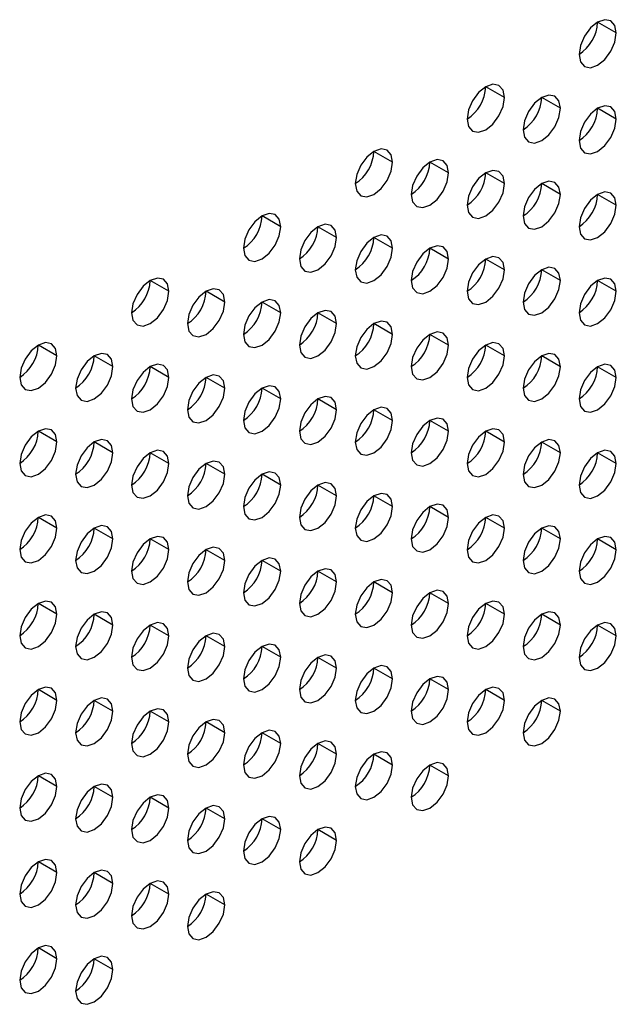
# Model space of a CAD drawing. Header units: millimetres. Extents: x 0 to 1118, y 0 to 864.
# Tile 108 of 254: x 913.08 to 916.85, y 668.27 to 674.5. Entities that reach past the tile are written whole.
import ezdxf

# ---------------------------------------------------------------- set-up
doc = ezdxf.new("R2010")
doc.units = ezdxf.units.MM

msp = doc.modelspace()

# ---------------------------------------------------------------- linework, layer by layer
at = {"color": 7, "linetype": 'Continuous', "lineweight": 25}
for p, q in [((916.8465, 674.413), (916.7286, 674.481)), ((916.1394, 674.0048), (916.0215, 674.0728)), ((916.4929, 673.9367), (916.3751, 674.0047)), ((916.8465, 673.8686), (916.7286, 673.9367)), ((915.4322, 673.5966), (915.3144, 673.6646)), ((915.7858, 673.5285), (915.668, 673.5965)), ((916.1394, 673.4604), (916.0215, 673.5285)), ((916.4929, 673.3923), (916.3751, 673.4604)), ((916.8465, 673.3243), (916.7286, 673.3923)), ((914.7251, 673.1884), (914.6073, 673.2564)), ((915.0787, 673.1203), (914.9608, 673.1883)), ((915.4322, 673.0522), (915.3144, 673.1202)), ((915.7858, 672.9841), (915.668, 673.0522)), ((916.1394, 672.9161), (916.0215, 672.9841)), ((916.4929, 672.848), (916.3751, 672.916)), ((914.018, 672.7802), (913.9002, 672.8482)), ((916.8465, 672.7799), (916.7286, 672.8479)), ((914.3716, 672.7121), (914.2537, 672.7801)), ((914.7251, 672.644), (914.6073, 672.712)), ((915.0787, 672.5759), (914.9608, 672.644)), ((915.4322, 672.5079), (915.3144, 672.5759)), ((915.7858, 672.4398), (915.668, 672.5078)), ((913.3109, 672.372), (913.1931, 672.44)), ((916.1394, 672.3717), (916.0215, 672.4397)), ((913.6645, 672.3039), (913.5466, 672.3719)), ((916.4929, 672.3036), (916.3751, 672.3717)), ((914.018, 672.2358), (913.9002, 672.3038)), ((916.8465, 672.2355), (916.7286, 672.3036)), ((914.3716, 672.1677), (914.2537, 672.2358)), ((914.7251, 672.0996), (914.6073, 672.1677)), ((915.0787, 672.0316), (914.9608, 672.0996)), ((915.4322, 671.9635), (915.3144, 672.0315)), ((915.7858, 671.8954), (915.668, 671.9634)), ((913.3109, 671.8276), (913.1931, 671.8956)), ((916.1394, 671.8273), (916.0215, 671.8954)), ((913.6645, 671.7595), (913.5466, 671.8276)), ((916.4929, 671.7593), (916.3751, 671.8273)), ((914.018, 671.6914), (913.9002, 671.7595)), ((916.8465, 671.6912), (916.7286, 671.7592)), ((914.3716, 671.6234), (914.2537, 671.6914)), ((914.7251, 671.5553), (914.6073, 671.6233)), ((915.0787, 671.4872), (914.9608, 671.5552)), ((915.4322, 671.4191), (915.3144, 671.4872)), ((915.7858, 671.3511), (915.668, 671.4191)), ((913.3109, 671.2832), (913.1931, 671.3513)), ((916.1394, 671.283), (916.0215, 671.351)), ((913.6645, 671.2152), (913.5466, 671.2832)), ((916.4929, 671.2149), (916.3751, 671.2829)), ((914.018, 671.1471), (913.9002, 671.2151)), ((916.8465, 671.1468), (916.7286, 671.2149)), ((914.3716, 671.079), (914.2537, 671.147)), ((914.7251, 671.0109), (914.6073, 671.079)), ((915.0787, 670.9428), (914.9608, 671.0109)), ((915.4322, 670.8748), (915.3144, 670.9428)), ((915.7858, 670.8067), (915.668, 670.8747)), ((913.3109, 670.7389), (913.1931, 670.8069)), ((916.1394, 670.7386), (916.0215, 670.8066)), ((913.6645, 670.6708), (913.5466, 670.7388)), ((916.4929, 670.6705), (916.3751, 670.7386)), ((914.018, 670.6027), (913.9002, 670.6708)), ((916.8465, 670.6025), (916.7286, 670.6705)), ((914.3716, 670.5346), (914.2537, 670.6027)), ((914.7251, 670.4666), (914.6073, 670.5346)), ((915.0787, 670.3985), (914.9608, 670.4665)), ((915.4322, 670.3304), (915.3144, 670.3984)), ((915.7858, 670.2623), (915.668, 670.3304)), ((913.3109, 670.1945), (913.1931, 670.2626)), ((916.1394, 670.1943), (916.0215, 670.2623)), ((913.6645, 670.1264), (913.5466, 670.1945)), ((916.4929, 670.1262), (916.3751, 670.1942)), ((914.018, 670.0584), (913.9002, 670.1264)), ((914.3716, 669.9903), (914.2537, 670.0583)), ((914.7251, 669.9222), (914.6073, 669.9902)), ((915.0787, 669.8541), (914.9608, 669.9222)), ((915.4322, 669.786), (915.3144, 669.8541)), ((915.7858, 669.718), (915.668, 669.786)), ((913.3109, 669.6502), (913.1931, 669.7182)), ((913.6645, 669.5821), (913.5466, 669.6501)), ((914.018, 669.514), (913.9002, 669.582)), ((914.3716, 669.4459), (914.2537, 669.514)), ((914.7251, 669.3778), (914.6073, 669.4459)), ((915.0787, 669.3098), (914.9608, 669.3778)), ((913.3109, 669.1058), (913.1931, 669.1738)), ((913.6645, 669.0377), (913.5466, 669.1058)), ((914.018, 668.9696), (913.9002, 669.0377)), ((914.3716, 668.9016), (914.2537, 668.9696)), ((913.3109, 668.5614), (913.1931, 668.6295)), ((913.6645, 668.4934), (913.5466, 668.5614))]:
    msp.add_line(p, q, dxfattribs=at)
at = {"color": 7, "linetype": 'Continuous', "lineweight": 25, "flags": 128}
for points in [[(916.8465, 674.413), (916.8375, 674.4599), (916.8119, 674.4893), (916.7737, 674.4967), (916.7286, 674.481), (916.6835, 674.4446), (916.6453, 674.3931), (916.6197, 674.3342), (916.6108, 674.2769)], [(916.6108, 674.2769), (916.6197, 674.23), (916.6453, 674.2006), (916.6835, 674.1932), (916.7286, 674.2089), (916.7737, 674.2453), (916.8119, 674.2968), (916.8375, 674.3557), (916.8465, 674.413)], [(916.1394, 674.0048), (916.1304, 674.0517), (916.1048, 674.0811), (916.0666, 674.0885), (916.0215, 674.0728), (915.9764, 674.0364), (915.9382, 673.9849), (915.9126, 673.926), (915.9037, 673.8687)], [(915.9037, 673.8687), (915.9126, 673.8218), (915.9382, 673.7924), (915.9764, 673.785), (916.0215, 673.8007), (916.0666, 673.837), (916.1048, 673.8886), (916.1304, 673.9475), (916.1394, 674.0048)], [(916.4929, 673.9367), (916.4839, 673.9836), (916.4584, 674.013), (916.4202, 674.0204), (916.3751, 674.0048), (916.33, 673.9684), (916.2917, 673.9168), (916.2662, 673.8579), (916.2572, 673.8006)], [(916.2572, 673.8006), (916.2662, 673.7537), (916.2917, 673.7243), (916.33, 673.7169), (916.3751, 673.7326), (916.4202, 673.769), (916.4584, 673.8205), (916.4839, 673.8794), (916.4929, 673.9367)], [(916.8465, 673.8686), (916.8375, 673.9155), (916.8119, 673.9449), (916.7737, 673.9524), (916.7286, 673.9367), (916.6835, 673.9003), (916.6453, 673.8487), (916.6197, 673.7898), (916.6108, 673.7326)], [(916.6108, 673.7326), (916.6197, 673.6857), (916.6453, 673.6562), (916.6835, 673.6488), (916.7286, 673.6645), (916.7737, 673.7009), (916.8119, 673.7525), (916.8375, 673.8114), (916.8465, 673.8686)], [(915.4322, 673.5966), (915.4233, 673.6435), (915.3977, 673.6729), (915.3595, 673.6803), (915.3144, 673.6646), (915.2693, 673.6282), (915.2311, 673.5767), (915.2055, 673.5178), (915.1965, 673.4605)], [(915.1965, 673.4605), (915.2055, 673.4136), (915.2311, 673.3842), (915.2693, 673.3768), (915.3144, 673.3924), (915.3595, 673.4288), (915.3977, 673.4804), (915.4233, 673.5393), (915.4322, 673.5966)], [(915.7858, 673.5285), (915.7768, 673.5754), (915.7513, 673.6048), (915.7131, 673.6122), (915.668, 673.5966), (915.6229, 673.5602), (915.5846, 673.5086), (915.5591, 673.4497), (915.5501, 673.3924)], [(916.1394, 673.4604), (916.1304, 673.5073), (916.1048, 673.5367), (916.0666, 673.5441), (916.0215, 673.5285), (915.9764, 673.4921), (915.9382, 673.4405), (915.9126, 673.3816), (915.9037, 673.3243)], [(915.5501, 673.3924), (915.5591, 673.3455), (915.5846, 673.3161), (915.6229, 673.3087), (915.668, 673.3244), (915.7131, 673.3608), (915.7513, 673.4123), (915.7768, 673.4712), (915.7858, 673.5285)], [(916.4929, 673.3923), (916.4839, 673.4392), (916.4584, 673.4686), (916.4202, 673.4761), (916.3751, 673.4604), (916.33, 673.424), (916.2917, 673.3724), (916.2662, 673.3135), (916.2572, 673.2563)], [(915.9037, 673.3243), (915.9126, 673.2774), (915.9382, 673.248), (915.9764, 673.2406), (916.0215, 673.2563), (916.0666, 673.2927), (916.1048, 673.3443), (916.1304, 673.4032), (916.1394, 673.4604)], [(916.8465, 673.3243), (916.8375, 673.3712), (916.8119, 673.4006), (916.7737, 673.408), (916.7286, 673.3923), (916.6835, 673.3559), (916.6453, 673.3043), (916.6197, 673.2454), (916.6108, 673.1882)], [(916.2572, 673.2563), (916.2662, 673.2094), (916.2917, 673.18), (916.33, 673.1725), (916.3751, 673.1882), (916.4202, 673.2246), (916.4584, 673.2762), (916.4839, 673.3351), (916.4929, 673.3923)], [(916.6108, 673.1882), (916.6197, 673.1413), (916.6453, 673.1119), (916.6835, 673.1045), (916.7286, 673.1201), (916.7737, 673.1565), (916.8119, 673.2081), (916.8375, 673.267), (916.8465, 673.3243)], [(914.7251, 673.1884), (914.7162, 673.2353), (914.6906, 673.2647), (914.6524, 673.2721), (914.6073, 673.2564), (914.5622, 673.22), (914.524, 673.1685), (914.4984, 673.1096), (914.4894, 673.0523)], [(914.4894, 673.0523), (914.4984, 673.0054), (914.524, 672.976), (914.5622, 672.9686), (914.6073, 672.9842), (914.6524, 673.0206), (914.6906, 673.0722), (914.7162, 673.1311), (914.7251, 673.1884)], [(915.0787, 673.1203), (915.0697, 673.1672), (915.0442, 673.1966), (915.0059, 673.204), (914.9608, 673.1883), (914.9157, 673.152), (914.8775, 673.1004), (914.852, 673.0415), (914.843, 672.9842)], [(914.843, 672.9842), (914.852, 672.9373), (914.8775, 672.9079), (914.9157, 672.9005), (914.9608, 672.9162), (915.0059, 672.9526), (915.0442, 673.0041), (915.0697, 673.063), (915.0787, 673.1203)], [(915.4322, 673.0522), (915.4233, 673.0991), (915.3977, 673.1285), (915.3595, 673.1359), (915.3144, 673.1203), (915.2693, 673.0839), (915.2311, 673.0323), (915.2055, 672.9734), (915.1965, 672.9161)], [(915.1965, 672.9161), (915.2055, 672.8692), (915.2311, 672.8398), (915.2693, 672.8324), (915.3144, 672.8481), (915.3595, 672.8845), (915.3977, 672.9361), (915.4233, 672.995), (915.4322, 673.0522)], [(915.7858, 672.9841), (915.7768, 673.031), (915.7513, 673.0604), (915.7131, 673.0679), (915.668, 673.0522), (915.6229, 673.0158), (915.5846, 672.9642), (915.5591, 672.9053), (915.5501, 672.8481)], [(915.5501, 672.8481), (915.5591, 672.8012), (915.5846, 672.7718), (915.6229, 672.7643), (915.668, 672.78), (915.7131, 672.8164), (915.7513, 672.868), (915.7768, 672.9269), (915.7858, 672.9841)], [(916.1394, 672.9161), (916.1304, 672.963), (916.1048, 672.9924), (916.0666, 672.9998), (916.0215, 672.9841), (915.9764, 672.9477), (915.9382, 672.8961), (915.9126, 672.8372), (915.9037, 672.78)], [(915.9037, 672.78), (915.9126, 672.7331), (915.9382, 672.7037), (915.9764, 672.6963), (916.0215, 672.7119), (916.0666, 672.7483), (916.1048, 672.7999), (916.1304, 672.8588), (916.1394, 672.9161)], [(916.4929, 672.848), (916.4839, 672.8949), (916.4584, 672.9243), (916.4202, 672.9317), (916.3751, 672.916), (916.33, 672.8796), (916.2917, 672.8281), (916.2662, 672.7692), (916.2572, 672.7119)], [(914.018, 672.7802), (914.0091, 672.8271), (913.9835, 672.8565), (913.9453, 672.8639), (913.9002, 672.8482), (913.8551, 672.8118), (913.8169, 672.7603), (913.7913, 672.7014), (913.7823, 672.6441)], [(916.2572, 672.7119), (916.2662, 672.665), (916.2917, 672.6356), (916.33, 672.6282), (916.3751, 672.6439), (916.4202, 672.6802), (916.4584, 672.7318), (916.4839, 672.7907), (916.4929, 672.848)], [(916.8465, 672.7799), (916.8375, 672.8268), (916.8119, 672.8562), (916.7737, 672.8636), (916.7286, 672.848), (916.6835, 672.8116), (916.6453, 672.76), (916.6197, 672.7011), (916.6108, 672.6438)], [(914.3716, 672.7121), (914.3626, 672.759), (914.3371, 672.7884), (914.2988, 672.7958), (914.2537, 672.7801), (914.2086, 672.7437), (914.1704, 672.6922), (914.1449, 672.6333), (914.1359, 672.576)], [(913.7823, 672.6441), (913.7913, 672.5972), (913.8169, 672.5678), (913.8551, 672.5604), (913.9002, 672.576), (913.9453, 672.6124), (913.9835, 672.664), (914.0091, 672.7229), (914.018, 672.7802)], [(914.7251, 672.644), (914.7162, 672.6909), (914.6906, 672.7203), (914.6524, 672.7277), (914.6073, 672.7121), (914.5622, 672.6757), (914.524, 672.6241), (914.4984, 672.5652), (914.4894, 672.5079)], [(916.6108, 672.6438), (916.6197, 672.5969), (916.6453, 672.5675), (916.6835, 672.5601), (916.7286, 672.5758), (916.7737, 672.6122), (916.8119, 672.6637), (916.8375, 672.7226), (916.8465, 672.7799)], [(914.1359, 672.576), (914.1449, 672.5291), (914.1704, 672.4997), (914.2086, 672.4923), (914.2537, 672.508), (914.2988, 672.5444), (914.3371, 672.5959), (914.3626, 672.6548), (914.3716, 672.7121)], [(914.4894, 672.5079), (914.4984, 672.461), (914.524, 672.4316), (914.5622, 672.4242), (914.6073, 672.4399), (914.6524, 672.4763), (914.6906, 672.5279), (914.7162, 672.5867), (914.7251, 672.644)], [(915.0787, 672.5759), (915.0697, 672.6228), (915.0442, 672.6522), (915.0059, 672.6597), (914.9608, 672.644), (914.9157, 672.6076), (914.8775, 672.556), (914.852, 672.4971), (914.843, 672.4399)], [(914.843, 672.4399), (914.852, 672.393), (914.8775, 672.3636), (914.9157, 672.3561), (914.9608, 672.3718), (915.0059, 672.4082), (915.0442, 672.4598), (915.0697, 672.5187), (915.0787, 672.5759)], [(915.4322, 672.5079), (915.4233, 672.5548), (915.3977, 672.5842), (915.3595, 672.5916), (915.3144, 672.5759), (915.2693, 672.5395), (915.2311, 672.4879), (915.2055, 672.429), (915.1965, 672.3718)], [(915.1965, 672.3718), (915.2055, 672.3249), (915.2311, 672.2955), (915.2693, 672.2881), (915.3144, 672.3037), (915.3595, 672.3401), (915.3977, 672.3917), (915.4233, 672.4506), (915.4322, 672.5079)], [(915.7858, 672.4398), (915.7768, 672.4867), (915.7513, 672.5161), (915.7131, 672.5235), (915.668, 672.5078), (915.6229, 672.4714), (915.5846, 672.4199), (915.5591, 672.361), (915.5501, 672.3037)], [(913.3109, 672.372), (913.302, 672.4189), (913.2764, 672.4483), (913.2382, 672.4557), (913.1931, 672.44), (913.148, 672.4036), (913.1097, 672.352), (913.0842, 672.2932), (913.0752, 672.2359)], [(915.5501, 672.3037), (915.5591, 672.2568), (915.5846, 672.2274), (915.6229, 672.22), (915.668, 672.2356), (915.7131, 672.272), (915.7513, 672.3236), (915.7768, 672.3825), (915.7858, 672.4398)], [(916.1394, 672.3717), (916.1304, 672.4186), (916.1048, 672.448), (916.0666, 672.4554), (916.0215, 672.4398), (915.9764, 672.4034), (915.9382, 672.3518), (915.9126, 672.2929), (915.9037, 672.2356)], [(913.0752, 672.2359), (913.0842, 672.189), (913.1097, 672.1596), (913.148, 672.1522), (913.1931, 672.1678), (913.2382, 672.2042), (913.2764, 672.2558), (913.302, 672.3147), (913.3109, 672.372)], [(913.6645, 672.3039), (913.6555, 672.3508), (913.63, 672.3802), (913.5917, 672.3876), (913.5466, 672.3719), (913.5015, 672.3355), (913.4633, 672.284), (913.4378, 672.2251), (913.4288, 672.1678)], [(915.9037, 672.2356), (915.9126, 672.1887), (915.9382, 672.1593), (915.9764, 672.1519), (916.0215, 672.1676), (916.0666, 672.204), (916.1048, 672.2555), (916.1304, 672.3144), (916.1394, 672.3717)], [(916.4929, 672.3036), (916.4839, 672.3505), (916.4584, 672.3799), (916.4202, 672.3873), (916.3751, 672.3717), (916.33, 672.3353), (916.2917, 672.2837), (916.2662, 672.2248), (916.2572, 672.1675)], [(913.4288, 672.1678), (913.4378, 672.1209), (913.4633, 672.0915), (913.5015, 672.0841), (913.5466, 672.0998), (913.5917, 672.1362), (913.63, 672.1877), (913.6555, 672.2466), (913.6645, 672.3039)], [(914.018, 672.2358), (914.0091, 672.2827), (913.9835, 672.3121), (913.9453, 672.3195), (913.9002, 672.3039), (913.8551, 672.2675), (913.8169, 672.2159), (913.7913, 672.157), (913.7823, 672.0997)], [(916.2572, 672.1675), (916.2662, 672.1206), (916.2917, 672.0912), (916.33, 672.0838), (916.3751, 672.0995), (916.4202, 672.1359), (916.4584, 672.1875), (916.4839, 672.2464), (916.4929, 672.3036)], [(916.8465, 672.2355), (916.8375, 672.2824), (916.8119, 672.3118), (916.7737, 672.3193), (916.7286, 672.3036), (916.6835, 672.2672), (916.6453, 672.2156), (916.6197, 672.1567), (916.6108, 672.0995)], [(913.7823, 672.0997), (913.7913, 672.0528), (913.8169, 672.0234), (913.8551, 672.016), (913.9002, 672.0317), (913.9453, 672.0681), (913.9835, 672.1196), (914.0091, 672.1785), (914.018, 672.2358)], [(914.3716, 672.1677), (914.3626, 672.2146), (914.3371, 672.244), (914.2988, 672.2515), (914.2537, 672.2358), (914.2086, 672.1994), (914.1704, 672.1478), (914.1449, 672.0889), (914.1359, 672.0317)], [(916.6108, 672.0995), (916.6197, 672.0526), (916.6453, 672.0232), (916.6835, 672.0157), (916.7286, 672.0314), (916.7737, 672.0678), (916.8119, 672.1194), (916.8375, 672.1783), (916.8465, 672.2355)], [(914.1359, 672.0317), (914.1449, 671.9848), (914.1704, 671.9554), (914.2086, 671.9479), (914.2537, 671.9636), (914.2988, 672), (914.3371, 672.0516), (914.3626, 672.1105), (914.3716, 672.1677)], [(914.7251, 672.0996), (914.7162, 672.1465), (914.6906, 672.176), (914.6524, 672.1834), (914.6073, 672.1677), (914.5622, 672.1313), (914.524, 672.0797), (914.4984, 672.0208), (914.4894, 671.9636)], [(915.0787, 672.0316), (915.0697, 672.0785), (915.0442, 672.1079), (915.0059, 672.1153), (914.9608, 672.0996), (914.9157, 672.0632), (914.8775, 672.0117), (914.852, 671.9528), (914.843, 671.8955)], [(914.4894, 671.9636), (914.4984, 671.9167), (914.524, 671.8873), (914.5622, 671.8798), (914.6073, 671.8955), (914.6524, 671.9319), (914.6906, 671.9835), (914.7162, 672.0424), (914.7251, 672.0996)], [(915.4322, 671.9635), (915.4233, 672.0104), (915.3977, 672.0398), (915.3595, 672.0472), (915.3144, 672.0315), (915.2693, 671.9952), (915.2311, 671.9436), (915.2055, 671.8847), (915.1965, 671.8274)], [(914.843, 671.8955), (914.852, 671.8486), (914.8775, 671.8192), (914.9157, 671.8118), (914.9608, 671.8274), (915.0059, 671.8638), (915.0442, 671.9154), (915.0697, 671.9743), (915.0787, 672.0316)], [(915.7858, 671.8954), (915.7768, 671.9423), (915.7513, 671.9717), (915.7131, 671.9791), (915.668, 671.9635), (915.6229, 671.9271), (915.5846, 671.8755), (915.5591, 671.8166), (915.5501, 671.7593)], [(915.1965, 671.8274), (915.2055, 671.7805), (915.2311, 671.7511), (915.2693, 671.7437), (915.3144, 671.7594), (915.3595, 671.7958), (915.3977, 671.8473), (915.4233, 671.9062), (915.4322, 671.9635)], [(913.3109, 671.8276), (913.302, 671.8745), (913.2764, 671.9039), (913.2382, 671.9113), (913.1931, 671.8957), (913.148, 671.8593), (913.1097, 671.8077), (913.0842, 671.7488), (913.0752, 671.6915)], [(915.5501, 671.7593), (915.5591, 671.7124), (915.5846, 671.683), (915.6229, 671.6756), (915.668, 671.6913), (915.7131, 671.7277), (915.7513, 671.7793), (915.7768, 671.8382), (915.7858, 671.8954)], [(916.1394, 671.8273), (916.1304, 671.8742), (916.1048, 671.9036), (916.0666, 671.9111), (916.0215, 671.8954), (915.9764, 671.859), (915.9382, 671.8074), (915.9126, 671.7485), (915.9037, 671.6913)], [(913.0752, 671.6915), (913.0842, 671.6446), (913.1097, 671.6152), (913.148, 671.6078), (913.1931, 671.6235), (913.2382, 671.6599), (913.2764, 671.7114), (913.302, 671.7703), (913.3109, 671.8276)], [(913.6645, 671.7595), (913.6555, 671.8064), (913.63, 671.8358), (913.5917, 671.8433), (913.5466, 671.8276), (913.5015, 671.7912), (913.4633, 671.7396), (913.4378, 671.6807), (913.4288, 671.6235)], [(915.9037, 671.6913), (915.9126, 671.6444), (915.9382, 671.615), (915.9764, 671.6075), (916.0215, 671.6232), (916.0666, 671.6596), (916.1048, 671.7112), (916.1304, 671.7701), (916.1394, 671.8273)], [(916.4929, 671.7593), (916.4839, 671.8062), (916.4584, 671.8356), (916.4202, 671.843), (916.3751, 671.8273), (916.33, 671.7909), (916.2917, 671.7393), (916.2662, 671.6804), (916.2572, 671.6232)], [(913.4288, 671.6235), (913.4378, 671.5766), (913.4633, 671.5472), (913.5015, 671.5397), (913.5466, 671.5554), (913.5917, 671.5918), (913.63, 671.6434), (913.6555, 671.7023), (913.6645, 671.7595)], [(914.018, 671.6914), (914.0091, 671.7383), (913.9835, 671.7677), (913.9453, 671.7752), (913.9002, 671.7595), (913.8551, 671.7231), (913.8169, 671.6715), (913.7913, 671.6126), (913.7823, 671.5554)], [(916.2572, 671.6232), (916.2662, 671.5763), (916.2917, 671.5469), (916.33, 671.5395), (916.3751, 671.5551), (916.4202, 671.5915), (916.4584, 671.6431), (916.4839, 671.702), (916.4929, 671.7593)], [(916.8465, 671.6912), (916.8375, 671.7381), (916.8119, 671.7675), (916.7737, 671.7749), (916.7286, 671.7592), (916.6835, 671.7228), (916.6453, 671.6713), (916.6197, 671.6124), (916.6108, 671.5551)], [(913.7823, 671.5554), (913.7913, 671.5085), (913.8169, 671.4791), (913.8551, 671.4716), (913.9002, 671.4873), (913.9453, 671.5237), (913.9835, 671.5753), (914.0091, 671.6342), (914.018, 671.6914)], [(914.3716, 671.6234), (914.3626, 671.6703), (914.3371, 671.6997), (914.2988, 671.7071), (914.2537, 671.6914), (914.2086, 671.655), (914.1704, 671.6035), (914.1449, 671.5446), (914.1359, 671.4873)], [(916.6108, 671.5551), (916.6197, 671.5082), (916.6453, 671.4788), (916.6835, 671.4714), (916.7286, 671.4871), (916.7737, 671.5234), (916.8119, 671.575), (916.8375, 671.6339), (916.8465, 671.6912)], [(914.1359, 671.4873), (914.1449, 671.4404), (914.1704, 671.411), (914.2086, 671.4036), (914.2537, 671.4192), (914.2988, 671.4556), (914.3371, 671.5072), (914.3626, 671.5661), (914.3716, 671.6234)], [(914.7251, 671.5553), (914.7162, 671.6022), (914.6906, 671.6316), (914.6524, 671.639), (914.6073, 671.6233), (914.5622, 671.5869), (914.524, 671.5354), (914.4984, 671.4765), (914.4894, 671.4192)], [(914.4894, 671.4192), (914.4984, 671.3723), (914.524, 671.3429), (914.5622, 671.3355), (914.6073, 671.3512), (914.6524, 671.3876), (914.6906, 671.4391), (914.7162, 671.498), (914.7251, 671.5553)], [(915.0787, 671.4872), (915.0697, 671.5341), (915.0442, 671.5635), (915.0059, 671.5709), (914.9608, 671.5553), (914.9157, 671.5189), (914.8775, 671.4673), (914.852, 671.4084), (914.843, 671.3511)], [(914.843, 671.3511), (914.852, 671.3042), (914.8775, 671.2748), (914.9157, 671.2674), (914.9608, 671.2831), (915.0059, 671.3195), (915.0442, 671.3711), (915.0697, 671.43), (915.0787, 671.4872)], [(915.4322, 671.4191), (915.4233, 671.466), (915.3977, 671.4954), (915.3595, 671.5029), (915.3144, 671.4872), (915.2693, 671.4508), (915.2311, 671.3992), (915.2055, 671.3403), (915.1965, 671.2831)], [(915.1965, 671.2831), (915.2055, 671.2362), (915.2311, 671.2068), (915.2693, 671.1993), (915.3144, 671.215), (915.3595, 671.2514), (915.3977, 671.303), (915.4233, 671.3619), (915.4322, 671.4191)], [(915.7858, 671.3511), (915.7768, 671.398), (915.7513, 671.4274), (915.7131, 671.4348), (915.668, 671.4191), (915.6229, 671.3827), (915.5846, 671.3311), (915.5591, 671.2722), (915.5501, 671.215)], [(913.3109, 671.2832), (913.302, 671.3301), (913.2764, 671.3595), (913.2382, 671.367), (913.1931, 671.3513), (913.148, 671.3149), (913.1097, 671.2633), (913.0842, 671.2044), (913.0752, 671.1472)], [(916.1394, 671.283), (916.1304, 671.3299), (916.1048, 671.3593), (916.0666, 671.3667), (916.0215, 671.351), (915.9764, 671.3146), (915.9382, 671.2631), (915.9126, 671.2042), (915.9037, 671.1469)], [(913.6645, 671.2152), (913.6555, 671.2621), (913.63, 671.2915), (913.5917, 671.2989), (913.5466, 671.2832), (913.5015, 671.2468), (913.4633, 671.1953), (913.4378, 671.1364), (913.4288, 671.0791)], [(915.5501, 671.215), (915.5591, 671.1681), (915.5846, 671.1387), (915.6229, 671.1313), (915.668, 671.1469), (915.7131, 671.1833), (915.7513, 671.2349), (915.7768, 671.2938), (915.7858, 671.3511)], [(916.4929, 671.2149), (916.4839, 671.2618), (916.4584, 671.2912), (916.4202, 671.2986), (916.3751, 671.283), (916.33, 671.2466), (916.2917, 671.195), (916.2662, 671.1361), (916.2572, 671.0788)], [(913.0752, 671.1472), (913.0842, 671.1003), (913.1097, 671.0709), (913.148, 671.0634), (913.1931, 671.0791), (913.2382, 671.1155), (913.2764, 671.1671), (913.302, 671.226), (913.3109, 671.2832)], [(914.018, 671.1471), (914.0091, 671.194), (913.9835, 671.2234), (913.9453, 671.2308), (913.9002, 671.2151), (913.8551, 671.1787), (913.8169, 671.1272), (913.7913, 671.0683), (913.7823, 671.011)], [(915.9037, 671.1469), (915.9126, 671.1), (915.9382, 671.0706), (915.9764, 671.0632), (916.0215, 671.0788), (916.0666, 671.1152), (916.1048, 671.1668), (916.1304, 671.2257), (916.1394, 671.283)], [(916.8465, 671.1468), (916.8375, 671.1937), (916.8119, 671.2231), (916.7737, 671.2305), (916.7286, 671.2149), (916.6835, 671.1785), (916.6453, 671.1269), (916.6197, 671.068), (916.6108, 671.0107)], [(913.4288, 671.0791), (913.4378, 671.0322), (913.4633, 671.0028), (913.5015, 670.9954), (913.5466, 671.011), (913.5917, 671.0474), (913.63, 671.099), (913.6555, 671.1579), (913.6645, 671.2152)], [(916.2572, 671.0788), (916.2662, 671.0319), (916.2917, 671.0025), (916.33, 670.9951), (916.3751, 671.0108), (916.4202, 671.0472), (916.4584, 671.0987), (916.4839, 671.1576), (916.4929, 671.2149)], [(913.7823, 671.011), (913.7913, 670.9641), (913.8169, 670.9347), (913.8551, 670.9273), (913.9002, 670.943), (913.9453, 670.9794), (913.9835, 671.0309), (914.0091, 671.0898), (914.018, 671.1471)], [(914.3716, 671.079), (914.3626, 671.1259), (914.3371, 671.1553), (914.2988, 671.1627), (914.2537, 671.1471), (914.2086, 671.1107), (914.1704, 671.0591), (914.1449, 671.0002), (914.1359, 670.9429)], [(916.6108, 671.0107), (916.6197, 670.9638), (916.6453, 670.9344), (916.6835, 670.927), (916.7286, 670.9427), (916.7737, 670.9791), (916.8119, 671.0307), (916.8375, 671.0896), (916.8465, 671.1468)], [(914.1359, 670.9429), (914.1449, 670.896), (914.1704, 670.8666), (914.2086, 670.8592), (914.2537, 670.8749), (914.2988, 670.9113), (914.3371, 670.9628), (914.3626, 671.0217), (914.3716, 671.079)], [(914.7251, 671.0109), (914.7162, 671.0578), (914.6906, 671.0872), (914.6524, 671.0947), (914.6073, 671.079), (914.5622, 671.0426), (914.524, 670.991), (914.4984, 670.9321), (914.4894, 670.8749)], [(914.4894, 670.8749), (914.4984, 670.828), (914.524, 670.7986), (914.5622, 670.7911), (914.6073, 670.8068), (914.6524, 670.8432), (914.6906, 670.8948), (914.7162, 670.9537), (914.7251, 671.0109)], [(915.0787, 670.9428), (915.0697, 670.9897), (915.0442, 671.0192), (915.0059, 671.0266), (914.9608, 671.0109), (914.9157, 670.9745), (914.8775, 670.9229), (914.852, 670.864), (914.843, 670.8068)], [(914.843, 670.8068), (914.852, 670.7599), (914.8775, 670.7305), (914.9157, 670.723), (914.9608, 670.7387), (915.0059, 670.7751), (915.0442, 670.8267), (915.0697, 670.8856), (915.0787, 670.9428)], [(915.4322, 670.8748), (915.4233, 670.9217), (915.3977, 670.9511), (915.3595, 670.9585), (915.3144, 670.9428), (915.2693, 670.9064), (915.2311, 670.8549), (915.2055, 670.796), (915.1965, 670.7387)], [(915.1965, 670.7387), (915.2055, 670.6918), (915.2311, 670.6624), (915.2693, 670.655), (915.3144, 670.6706), (915.3595, 670.707), (915.3977, 670.7586), (915.4233, 670.8175), (915.4322, 670.8748)], [(915.7858, 670.8067), (915.7768, 670.8536), (915.7513, 670.883), (915.7131, 670.8904), (915.668, 670.8747), (915.6229, 670.8384), (915.5846, 670.7868), (915.5591, 670.7279), (915.5501, 670.6706)], [(913.3109, 670.7389), (913.302, 670.7858), (913.2764, 670.8152), (913.2382, 670.8226), (913.1931, 670.8069), (913.148, 670.7705), (913.1097, 670.719), (913.0842, 670.6601), (913.0752, 670.6028)], [(915.5501, 670.6706), (915.5591, 670.6237), (915.5846, 670.5943), (915.6229, 670.5869), (915.668, 670.6026), (915.7131, 670.639), (915.7513, 670.6905), (915.7768, 670.7494), (915.7858, 670.8067)], [(916.1394, 670.7386), (916.1304, 670.7855), (916.1048, 670.8149), (916.0666, 670.8223), (916.0215, 670.8067), (915.9764, 670.7703), (915.9382, 670.7187), (915.9126, 670.6598), (915.9037, 670.6025)], [(913.0752, 670.6028), (913.0842, 670.5559), (913.1097, 670.5265), (913.148, 670.5191), (913.1931, 670.5348), (913.2382, 670.5711), (913.2764, 670.6227), (913.302, 670.6816), (913.3109, 670.7389)], [(913.6645, 670.6708), (913.6555, 670.7177), (913.63, 670.7471), (913.5917, 670.7545), (913.5466, 670.7389), (913.5015, 670.7025), (913.4633, 670.6509), (913.4378, 670.592), (913.4288, 670.5347)], [(915.9037, 670.6025), (915.9126, 670.5556), (915.9382, 670.5262), (915.9764, 670.5188), (916.0215, 670.5345), (916.0666, 670.5709), (916.1048, 670.6225), (916.1304, 670.6814), (916.1394, 670.7386)], [(916.4929, 670.6705), (916.4839, 670.7174), (916.4584, 670.7468), (916.4202, 670.7543), (916.3751, 670.7386), (916.33, 670.7022), (916.2917, 670.6506), (916.2662, 670.5917), (916.2572, 670.5345)], [(913.4288, 670.5347), (913.4378, 670.4878), (913.4633, 670.4584), (913.5015, 670.451), (913.5466, 670.4667), (913.5917, 670.5031), (913.63, 670.5546), (913.6555, 670.6135), (913.6645, 670.6708)], [(914.018, 670.6027), (914.0091, 670.6496), (913.9835, 670.679), (913.9453, 670.6865), (913.9002, 670.6708), (913.8551, 670.6344), (913.8169, 670.5828), (913.7913, 670.5239), (913.7823, 670.4667)], [(916.2572, 670.5345), (916.2662, 670.4876), (916.2917, 670.4582), (916.33, 670.4507), (916.3751, 670.4664), (916.4202, 670.5028), (916.4584, 670.5544), (916.4839, 670.6133), (916.4929, 670.6705)], [(916.8465, 670.6025), (916.8375, 670.6494), (916.8119, 670.6788), (916.7737, 670.6862), (916.7286, 670.6705), (916.6835, 670.6341), (916.6453, 670.5825), (916.6197, 670.5236), (916.6108, 670.4664)], [(914.3716, 670.5346), (914.3626, 670.5815), (914.3371, 670.6109), (914.2988, 670.6184), (914.2537, 670.6027), (914.2086, 670.5663), (914.1704, 670.5147), (914.1449, 670.4558), (914.1359, 670.3986)], [(913.7823, 670.4667), (913.7913, 670.4198), (913.8169, 670.3904), (913.8551, 670.3829), (913.9002, 670.3986), (913.9453, 670.435), (913.9835, 670.4866), (914.0091, 670.5455), (914.018, 670.6027)], [(914.7251, 670.4666), (914.7162, 670.5135), (914.6906, 670.5429), (914.6524, 670.5503), (914.6073, 670.5346), (914.5622, 670.4982), (914.524, 670.4467), (914.4984, 670.3878), (914.4894, 670.3305)], [(916.6108, 670.4664), (916.6197, 670.4195), (916.6453, 670.3901), (916.6835, 670.3827), (916.7286, 670.3983), (916.7737, 670.4347), (916.8119, 670.4863), (916.8375, 670.5452), (916.8465, 670.6025)], [(914.1359, 670.3986), (914.1449, 670.3517), (914.1704, 670.3223), (914.2086, 670.3148), (914.2537, 670.3305), (914.2988, 670.3669), (914.3371, 670.4185), (914.3626, 670.4774), (914.3716, 670.5346)], [(914.4894, 670.3305), (914.4984, 670.2836), (914.524, 670.2542), (914.5622, 670.2468), (914.6073, 670.2624), (914.6524, 670.2988), (914.6906, 670.3504), (914.7162, 670.4093), (914.7251, 670.4666)], [(915.0787, 670.3985), (915.0697, 670.4454), (915.0442, 670.4748), (915.0059, 670.4822), (914.9608, 670.4665), (914.9157, 670.4301), (914.8775, 670.3786), (914.852, 670.3197), (914.843, 670.2624)], [(914.843, 670.2624), (914.852, 670.2155), (914.8775, 670.1861), (914.9157, 670.1787), (914.9608, 670.1944), (915.0059, 670.2308), (915.0442, 670.2823), (915.0697, 670.3412), (915.0787, 670.3985)], [(915.4322, 670.3304), (915.4233, 670.3773), (915.3977, 670.4067), (915.3595, 670.4141), (915.3144, 670.3985), (915.2693, 670.3621), (915.2311, 670.3105), (915.2055, 670.2516), (915.1965, 670.1943)], [(915.1965, 670.1943), (915.2055, 670.1474), (915.2311, 670.118), (915.2693, 670.1106), (915.3144, 670.1263), (915.3595, 670.1627), (915.3977, 670.2143), (915.4233, 670.2732), (915.4322, 670.3304)], [(915.7858, 670.2623), (915.7768, 670.3092), (915.7513, 670.3386), (915.7131, 670.3461), (915.668, 670.3304), (915.6229, 670.294), (915.5846, 670.2424), (915.5591, 670.1835), (915.5501, 670.1263)], [(913.3109, 670.1945), (913.302, 670.2414), (913.2764, 670.2708), (913.2382, 670.2783), (913.1931, 670.2626), (913.148, 670.2262), (913.1097, 670.1746), (913.0842, 670.1157), (913.0752, 670.0585)], [(915.5501, 670.1263), (915.5591, 670.0794), (915.5846, 670.05), (915.6229, 670.0425), (915.668, 670.0582), (915.7131, 670.0946), (915.7513, 670.1462), (915.7768, 670.2051), (915.7858, 670.2623)], [(916.1394, 670.1943), (916.1304, 670.2412), (916.1048, 670.2706), (916.0666, 670.278), (916.0215, 670.2623), (915.9764, 670.2259), (915.9382, 670.1743), (915.9126, 670.1154), (915.9037, 670.0582)], [(913.0752, 670.0585), (913.0842, 670.0115), (913.1097, 669.9821), (913.148, 669.9747), (913.1931, 669.9904), (913.2382, 670.0268), (913.2764, 670.0784), (913.302, 670.1373), (913.3109, 670.1945)], [(913.6645, 670.1264), (913.6555, 670.1733), (913.63, 670.2027), (913.5917, 670.2102), (913.5466, 670.1945), (913.5015, 670.1581), (913.4633, 670.1065), (913.4378, 670.0476), (913.4288, 669.9904)], [(915.9037, 670.0582), (915.9126, 670.0113), (915.9382, 669.9819), (915.9764, 669.9745), (916.0215, 669.9901), (916.0666, 670.0265), (916.1048, 670.0781), (916.1304, 670.137), (916.1394, 670.1943)], [(916.4929, 670.1262), (916.4839, 670.1731), (916.4584, 670.2025), (916.4202, 670.2099), (916.3751, 670.1942), (916.33, 670.1578), (916.2917, 670.1063), (916.2662, 670.0474), (916.2572, 669.9901)], [(913.4288, 669.9904), (913.4378, 669.9435), (913.4633, 669.9141), (913.5015, 669.9066), (913.5466, 669.9223), (913.5917, 669.9587), (913.63, 670.0103), (913.6555, 670.0692), (913.6645, 670.1264)], [(914.018, 670.0584), (914.0091, 670.1053), (913.9835, 670.1347), (913.9453, 670.1421), (913.9002, 670.1264), (913.8551, 670.09), (913.8169, 670.0385), (913.7913, 669.9796), (913.7823, 669.9223)], [(916.2572, 669.9901), (916.2662, 669.9432), (916.2917, 669.9138), (916.33, 669.9064), (916.3751, 669.9221), (916.4202, 669.9584), (916.4584, 670.01), (916.4839, 670.0689), (916.4929, 670.1262)], [(913.7823, 669.9223), (913.7913, 669.8754), (913.8169, 669.846), (913.8551, 669.8386), (913.9002, 669.8542), (913.9453, 669.8906), (913.9835, 669.9422), (914.0091, 670.0011), (914.018, 670.0584)], [(914.3716, 669.9903), (914.3626, 670.0372), (914.3371, 670.0666), (914.2988, 670.074), (914.2537, 670.0583), (914.2086, 670.0219), (914.1704, 669.9704), (914.1449, 669.9115), (914.1359, 669.8542)], [(914.1359, 669.8542), (914.1449, 669.8073), (914.1704, 669.7779), (914.2086, 669.7705), (914.2537, 669.7862), (914.2988, 669.8226), (914.3371, 669.8741), (914.3626, 669.933), (914.3716, 669.9903)], [(914.7251, 669.9222), (914.7162, 669.9691), (914.6906, 669.9985), (914.6524, 670.0059), (914.6073, 669.9903), (914.5622, 669.9539), (914.524, 669.9023), (914.4984, 669.8434), (914.4894, 669.7861)], [(915.0787, 669.8541), (915.0697, 669.901), (915.0442, 669.9304), (915.0059, 669.9379), (914.9608, 669.9222), (914.9157, 669.8858), (914.8775, 669.8342), (914.852, 669.7753), (914.843, 669.7181)], [(914.4894, 669.7861), (914.4984, 669.7392), (914.524, 669.7098), (914.5622, 669.7024), (914.6073, 669.7181), (914.6524, 669.7545), (914.6906, 669.806), (914.7162, 669.8649), (914.7251, 669.9222)], [(915.4322, 669.786), (915.4233, 669.8329), (915.3977, 669.8624), (915.3595, 669.8698), (915.3144, 669.8541), (915.2693, 669.8177), (915.2311, 669.7661), (915.2055, 669.7072), (915.1965, 669.65)], [(914.843, 669.7181), (914.852, 669.6712), (914.8775, 669.6418), (914.9157, 669.6343), (914.9608, 669.65), (915.0059, 669.6864), (915.0442, 669.738), (915.0697, 669.7969), (915.0787, 669.8541)], [(915.7858, 669.718), (915.7768, 669.7649), (915.7513, 669.7943), (915.7131, 669.8017), (915.668, 669.786), (915.6229, 669.7496), (915.5846, 669.6981), (915.5591, 669.6392), (915.5501, 669.5819)], [(915.1965, 669.65), (915.2055, 669.6031), (915.2311, 669.5737), (915.2693, 669.5662), (915.3144, 669.5819), (915.3595, 669.6183), (915.3977, 669.6699), (915.4233, 669.7288), (915.4322, 669.786)], [(913.3109, 669.6502), (913.302, 669.6971), (913.2764, 669.7265), (913.2382, 669.7339), (913.1931, 669.7182), (913.148, 669.6818), (913.1097, 669.6302), (913.0842, 669.5713), (913.0752, 669.5141)], [(915.5501, 669.5819), (915.5591, 669.535), (915.5846, 669.5056), (915.6229, 669.4982), (915.668, 669.5138), (915.7131, 669.5502), (915.7513, 669.6018), (915.7768, 669.6607), (915.7858, 669.718)], [(913.0752, 669.5141), (913.0842, 669.4672), (913.1097, 669.4378), (913.148, 669.4304), (913.1931, 669.446), (913.2382, 669.4824), (913.2764, 669.534), (913.302, 669.5929), (913.3109, 669.6502)], [(913.6645, 669.5821), (913.6555, 669.629), (913.63, 669.6584), (913.5917, 669.6658), (913.5466, 669.6501), (913.5015, 669.6137), (913.4633, 669.5622), (913.4378, 669.5033), (913.4288, 669.446)], [(913.4288, 669.446), (913.4378, 669.3991), (913.4633, 669.3697), (913.5015, 669.3623), (913.5466, 669.378), (913.5917, 669.4144), (913.63, 669.4659), (913.6555, 669.5248), (913.6645, 669.5821)], [(914.018, 669.514), (914.0091, 669.5609), (913.9835, 669.5903), (913.9453, 669.5977), (913.9002, 669.5821), (913.8551, 669.5457), (913.8169, 669.4941), (913.7913, 669.4352), (913.7823, 669.3779)], [(913.7823, 669.3779), (913.7913, 669.331), (913.8169, 669.3016), (913.8551, 669.2942), (913.9002, 669.3099), (913.9453, 669.3463), (913.9835, 669.3978), (914.0091, 669.4567), (914.018, 669.514)], [(914.3716, 669.4459), (914.3626, 669.4928), (914.3371, 669.5222), (914.2988, 669.5297), (914.2537, 669.514), (914.2086, 669.4776), (914.1704, 669.426), (914.1449, 669.3671), (914.1359, 669.3099)], [(914.1359, 669.3099), (914.1449, 669.263), (914.1704, 669.2336), (914.2086, 669.2261), (914.2537, 669.2418), (914.2988, 669.2782), (914.3371, 669.3298), (914.3626, 669.3887), (914.3716, 669.4459)], [(914.7251, 669.3778), (914.7162, 669.4247), (914.6906, 669.4541), (914.6524, 669.4616), (914.6073, 669.4459), (914.5622, 669.4095), (914.524, 669.3579), (914.4984, 669.299), (914.4894, 669.2418)], [(914.4894, 669.2418), (914.4984, 669.1949), (914.524, 669.1655), (914.5622, 669.158), (914.6073, 669.1737), (914.6524, 669.2101), (914.6906, 669.2617), (914.7162, 669.3206), (914.7251, 669.3778)], [(915.0787, 669.3098), (915.0697, 669.3567), (915.0442, 669.3861), (915.0059, 669.3935), (914.9608, 669.3778), (914.9157, 669.3414), (914.8775, 669.2899), (914.852, 669.231), (914.843, 669.1737)], [(914.843, 669.1737), (914.852, 669.1268), (914.8775, 669.0974), (914.9157, 669.09), (914.9608, 669.1056), (915.0059, 669.142), (915.0442, 669.1936), (915.0697, 669.2525), (915.0787, 669.3098)], [(913.3109, 669.1058), (913.302, 669.1527), (913.2764, 669.1821), (913.2382, 669.1895), (913.1931, 669.1739), (913.148, 669.1375), (913.1097, 669.0859), (913.0842, 669.027), (913.0752, 668.9697)], [(913.6645, 669.0377), (913.6555, 669.0846), (913.63, 669.114), (913.5917, 669.1215), (913.5466, 669.1058), (913.5015, 669.0694), (913.4633, 669.0178), (913.4378, 668.9589), (913.4288, 668.9017)], [(913.0752, 668.9697), (913.0842, 668.9228), (913.1097, 668.8934), (913.148, 668.886), (913.1931, 668.9017), (913.2382, 668.9381), (913.2764, 668.9896), (913.302, 669.0485), (913.3109, 669.1058)], [(914.018, 668.9696), (914.0091, 669.0165), (913.9835, 669.0459), (913.9453, 669.0534), (913.9002, 669.0377), (913.8551, 669.0013), (913.8169, 668.9497), (913.7913, 668.8908), (913.7823, 668.8336)], [(913.4288, 668.9017), (913.4378, 668.8548), (913.4633, 668.8253), (913.5015, 668.8179), (913.5466, 668.8336), (913.5917, 668.87), (913.63, 668.9216), (913.6555, 668.9805), (913.6645, 669.0377)], [(913.7823, 668.8336), (913.7913, 668.7867), (913.8169, 668.7573), (913.8551, 668.7498), (913.9002, 668.7655), (913.9453, 668.8019), (913.9835, 668.8535), (914.0091, 668.9124), (914.018, 668.9696)], [(914.3716, 668.9016), (914.3626, 668.9485), (914.3371, 668.9779), (914.2988, 668.9853), (914.2537, 668.9696), (914.2086, 668.9332), (914.1704, 668.8817), (914.1449, 668.8228), (914.1359, 668.7655)], [(914.1359, 668.7655), (914.1449, 668.7186), (914.1704, 668.6892), (914.2086, 668.6818), (914.2537, 668.6974), (914.2988, 668.7338), (914.3371, 668.7854), (914.3626, 668.8443), (914.3716, 668.9016)], [(913.3109, 668.5614), (913.302, 668.6083), (913.2764, 668.6377), (913.2382, 668.6452), (913.1931, 668.6295), (913.148, 668.5931), (913.1097, 668.5415), (913.0842, 668.4826), (913.0752, 668.4254)], [(913.0752, 668.4254), (913.0842, 668.3785), (913.1097, 668.3491), (913.148, 668.3416), (913.1931, 668.3573), (913.2382, 668.3937), (913.2764, 668.4453), (913.302, 668.5042), (913.3109, 668.5614)], [(913.6645, 668.4934), (913.6555, 668.5403), (913.63, 668.5697), (913.5917, 668.5771), (913.5466, 668.5614), (913.5015, 668.525), (913.4633, 668.4734), (913.4378, 668.4145), (913.4288, 668.3573)], [(913.4288, 668.3573), (913.4378, 668.3104), (913.4633, 668.281), (913.5015, 668.2736), (913.5466, 668.2892), (913.5917, 668.3256), (913.63, 668.3772), (913.6555, 668.4361), (913.6645, 668.4934)]]:
    msp.add_lwpolyline(points, dxfattribs=at)
at = {"color": 7, "linetype": 'Continuous', "lineweight": 25}
for centre in [(916.4727, 674.4927), (915.7656, 674.0845), (916.1192, 674.0164), (916.4727, 673.9483), (915.0585, 673.6763), (915.4121, 673.6082), (915.7656, 673.5401), (916.1192, 673.472), (916.4727, 673.4039), (914.3514, 673.268), (914.705, 673.2), (915.0585, 673.1319), (915.4121, 673.0638), (915.7656, 672.9957), (916.1192, 672.9277), (913.6443, 672.8598), (916.4727, 672.8596), (913.9979, 672.7918), (914.3514, 672.7237), (914.705, 672.6556), (915.0585, 672.5875), (915.4121, 672.5195), (912.9372, 672.4516), (915.7656, 672.4514), (913.2908, 672.3836), (916.1192, 672.3833), (913.6443, 672.3155), (916.4727, 672.3152), (913.9979, 672.2474), (914.3514, 672.1793), (914.705, 672.1112), (915.0585, 672.0432), (915.4121, 671.9751), (912.9372, 671.9073), (915.7656, 671.907), (913.2908, 671.8392), (916.1192, 671.8389), (913.6443, 671.7711), (916.4727, 671.7709), (913.9979, 671.703), (914.3514, 671.635), (914.705, 671.5669), (915.0585, 671.4988), (915.4121, 671.4307), (912.9372, 671.3629), (915.7656, 671.3627), (913.2908, 671.2948), (916.1192, 671.2946), (913.6443, 671.2268), (916.4727, 671.2265), (913.9979, 671.1587), (914.3514, 671.0906), (914.705, 671.0225), (915.0585, 670.9544), (915.4121, 670.8864), (912.9372, 670.8186), (915.7656, 670.8183), (913.2908, 670.7505), (916.1192, 670.7502), (913.6443, 670.6824), (916.4727, 670.6821), (913.9979, 670.6143), (914.3514, 670.5462), (914.705, 670.4782), (915.0585, 670.4101), (915.4121, 670.342), (912.9372, 670.2742), (915.7656, 670.2739), (913.2908, 670.2061), (916.1192, 670.2059), (913.6443, 670.138), (913.9979, 670.07), (914.3514, 670.0019), (914.705, 669.9338), (915.0585, 669.8657), (915.4121, 669.7976), (912.9372, 669.7298), (913.2908, 669.6618), (913.6443, 669.5937), (913.9979, 669.5256), (914.3514, 669.4575), (914.705, 669.3894), (912.9372, 669.1855), (913.2908, 669.1174), (913.6443, 669.0493), (913.9979, 668.9812), (912.9372, 668.6411), (913.2908, 668.573)]:
    msp.add_arc(centre, 0.2561, 302.60548, 357.39452, dxfattribs=at)

doc.saveas('drawing.dxf')
